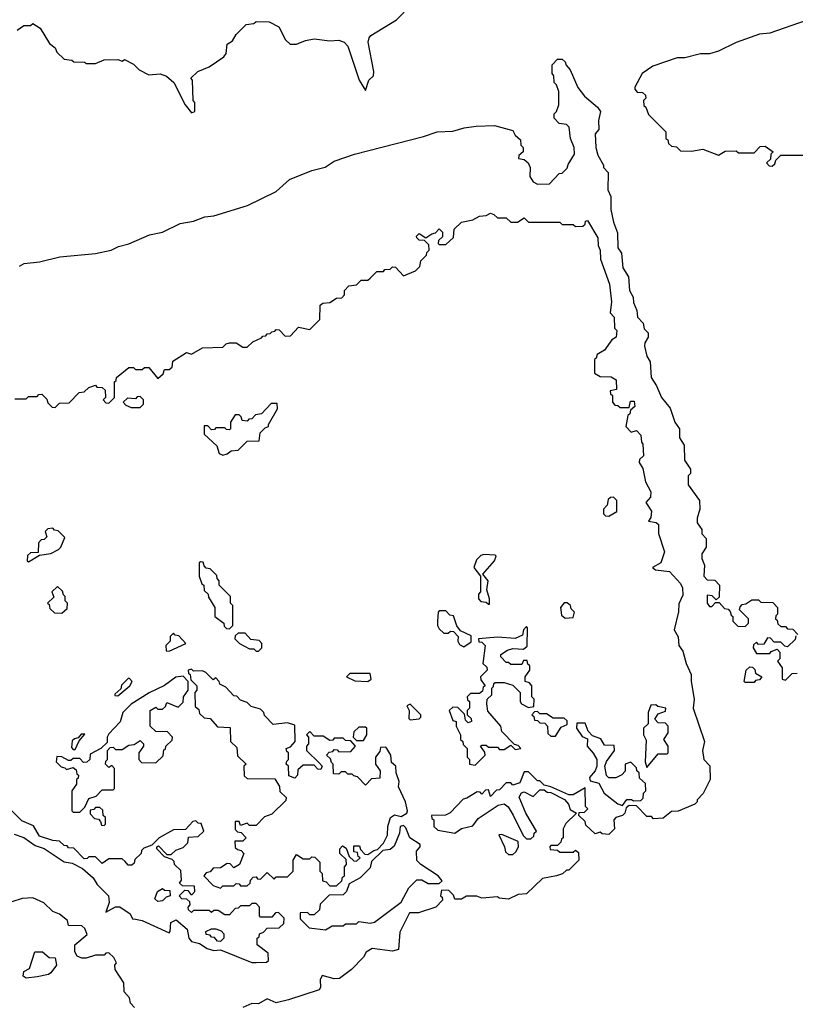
# Model space of a CAD drawing. Extents: x 2106670 to 2323771, y 35271 to 224896.
# Tile 22 of 256: x 2146056 to 2149529, y 43929 to 48336. Entities that reach past the tile are written whole.
import ezdxf

# ---------------------------------------------------------------- set-up
doc = ezdxf.new("R2010")
doc.units = 0

msp = doc.modelspace()

# ---------------------------------------------------------------- linework, layer by layer
at = {"layer": '0CON20XD'}
for points in [[(2146045, 48290), (2146075, 48310), (2146105, 48310), (2146115, 48320), (2146148.3, 48298.3), (2146190, 48230), (2146215, 48210), (2146221.7, 48191.7), (2146255, 48160), (2146290, 48155), (2146298.3, 48148.3), (2146346.4, 48146.4), (2146355, 48140), (2146395, 48140), (2146435, 48156.7), (2146495, 48157.5), (2146515, 48150), (2146525, 48157.5), (2146565, 48137.5), (2146591.7, 48111.7), (2146635, 48090), (2146685, 48093.3), (2146713.8, 48083.8), (2146746.7, 48055), (2146797.5, 47955), (2146825, 47920), (2146840, 47925), (2146840, 47965), (2146832.5, 47975), (2146830, 48065), (2146822.5, 48075), (2146853.3, 48105), (2146905, 48125.8), (2146970, 48170), (2146980, 48185), (2146985, 48226.7), (2147008.3, 48241.7), (2147025, 48270), (2147070, 48315), (2147105, 48320), (2147115, 48327.5), (2147173, 48327), (2147216.7, 48305), (2147246.4, 48246.4), (2147266.7, 48226.7), (2147295, 48226.2), (2147336.1, 48243.9), (2147375, 48251.2), (2147445, 48241.1), (2147485, 48245.4), (2147508.8, 48235), (2147525, 48217.5), (2147576.2, 48065), (2147605, 48020), (2147620, 48065), (2147640, 48085), (2147642.5, 48105), (2147616.4, 48236.4), (2147620.8, 48255), (2147628, 48265), (2147743.8, 48336.2), (2147810, 48405)], [(2149577.4, 48332.6), (2149415, 48276.2), (2149368.3, 48271.7), (2149265, 48234), (2149185, 48195.8), (2149145, 48184.2), (2149105, 48183.3), (2149035, 48166.2), (2149000, 48165), (2148891.7, 48128.3), (2148843.3, 48095), (2148810, 48035), (2148810, 48025), (2148821.7, 48011.7), (2148845, 48010), (2148858.3, 47998.3), (2148860, 47985), (2148850, 47975), (2148851.7, 47951.7), (2148860, 47945), (2148871.7, 47911.7), (2148931.7, 47851.7), (2148950, 47835), (2148950, 47805), (2148958.3, 47798.3), (2148961.7, 47781.7), (2148975, 47770), (2148997, 47767), (2149015, 47750), (2149065, 47747.5), (2149115, 47757.5), (2149185, 47730), (2149215, 47747.5), (2149265, 47750), (2149275, 47740), (2149345, 47740), (2149371.7, 47768.3), (2149395, 47770), (2149430, 47745), (2149420, 47735), (2149418.3, 47711.7), (2149400, 47695), (2149411.7, 47681.7), (2149425, 47680)], [(2146055, 47233.1), (2146075.5, 47244.5), (2146145, 47252.5), (2146235.6, 47274.5), (2146395, 47289.2), (2146465, 47304.3), (2146498.1, 47321.9), (2146545, 47333.1), (2146637.3, 47372.7), (2146695, 47385.7), (2146775, 47424.6), (2146835, 47434.2), (2146885, 47454.4), (2146925, 47458.6), (2147075.5, 47504.5), (2147205, 47566.7), (2147265, 47620.8), (2147365, 47660.8), (2147424.3, 47675.7), (2147465, 47702.5), (2147555, 47734), (2147865, 47813.3), (2147925, 47833.8), (2147995, 47837.5), (2148047, 47853), (2148100.7, 47859.3), (2148183, 47863), (2148265, 47840), (2148275, 47820), (2148298.3, 47798.3), (2148300, 47775), (2148310, 47765), (2148310, 47745), (2148291.7, 47728.3), (2148290, 47715), (2148315, 47710), (2148332.5, 47695), (2148342.5, 47675), (2148340, 47635), (2148355, 47610), (2148375, 47600), (2148428.3, 47601.7), (2148471.7, 47648.3), (2148485, 47650), (2148508.3, 47671.7), (2148511.7, 47688.3), (2148540, 47735), (2148539.4, 47765), (2148522, 47805), (2148516, 47856), (2148505, 47867.5), (2148471.7, 47871.7), (2148450, 47895), (2148450, 47915), (2148460, 47925), (2148470, 47955), (2148470, 48015), (2148460, 48045), (2148450, 48055), (2148447.5, 48085), (2148440, 48095), (2148440, 48135), (2148465, 48160), (2148485, 48160), (2148498.3, 48148.3), (2148503, 48133), (2148521.7, 48111.7), (2148555, 48032.5), (2148584.6, 47994.6), (2148643.3, 47945), (2148656.7, 47925), (2148647.5, 47885), (2148650, 47845), (2148632.5, 47825), (2148636.7, 47765), (2148645, 47730), (2148670, 47685), (2148670, 47675), (2148691.7, 47651.7), (2148690, 47575), (2148702.5, 47545), (2148703.8, 47486.2), (2148715, 47430), (2148733, 47383), (2148734.3, 47315), (2148751.2, 47291.2), (2148756.7, 47225), (2148782.5, 47185), (2148787.5, 47125)], [(2149425, 47680), (2149438.3, 47691.7), (2149441.7, 47708.3), (2149465, 47730), (2149595, 47730)], [(2146035, 46640), (2146085, 46640), (2146095, 46650), (2146135, 46650), (2146141.7, 46658.3), (2146155, 46660), (2146178.3, 46638.3), (2146181.7, 46621.7), (2146201.7, 46601.7), (2146215, 46600), (2146235, 46620), (2146278.3, 46621.7), (2146321.7, 46668.3), (2146345, 46670), (2146365, 46690), (2146395, 46700), (2146401.7, 46691.7), (2146425, 46690), (2146438.3, 46678.3), (2146440, 46645), (2146430, 46635), (2146441.7, 46621.7), (2146455, 46620), (2146480, 46645), (2146480, 46715), (2146488.3, 46721.7), (2146490, 46735), (2146545, 46780), (2146565, 46780), (2146575, 46770), (2146605, 46770), (2146615, 46780), (2146635, 46780), (2146675, 46730), (2146698.3, 46751.7), (2146705, 46770), (2146725, 46770), (2146738.3, 46781.7), (2146741.7, 46808.3), (2146803, 46847), (2146825, 46840), (2146875, 46867.5), (2146965, 46870), (2146980, 46885), (2146995, 46890), (2147025, 46890), (2147055, 46870), (2147075, 46870), (2147100, 46895), (2147138.3, 46911.7), (2147145, 46920), (2147158.3, 46921.7), (2147165, 46930), (2147178.3, 46931.7), (2147185, 46940), (2147198.3, 46941.7), (2147205, 46950), (2147218.3, 46948.3), (2147245, 46920), (2147268.3, 46921.7), (2147305, 46960), (2147355, 46950), (2147400, 46995), (2147401.7, 47058.3), (2147413, 47067), (2147445, 47070), (2147475, 47090), (2147498.3, 47091.7), (2147510, 47105), (2147510, 47125), (2147530, 47145), (2147565, 47150), (2147585, 47170), (2147615, 47170), (2147625, 47180), (2147655, 47210), (2147685, 47210), (2147691.7, 47218.3), (2147715, 47220), (2147725, 47230), (2147738.3, 47228.3), (2147775, 47190), (2147828.3, 47211.7), (2147848.3, 47231.7), (2147853, 47257), (2147878.3, 47281.7), (2147880, 47295), (2147890, 47305), (2147888.3, 47328.3), (2147868.3, 47348.3), (2147845, 47350), (2147835, 47360), (2147833, 47367), (2147845, 47380), (2147875, 47360), (2147901.7, 47378.3), (2147918.3, 47381.7), (2147935, 47400), (2147950, 47385), (2147950, 47365), (2147931.7, 47348.3), (2147930, 47335), (2147935, 47330), (2147965, 47330), (2147998.3, 47361.7), (2148001.7, 47398.3), (2148035, 47430), (2148085, 47440), (2148115, 47457.5), (2148145, 47460), (2148165, 47470), (2148180, 47465), (2148195, 47450), (2148235, 47450), (2148255, 47430), (2148285, 47430), (2148315, 47450), (2148335, 47430), (2148475, 47430), (2148485, 47420), (2148535, 47420), (2148545, 47410), (2148578.3, 47411.7), (2148588.3, 47421.7), (2148590, 47435), (2148598.3, 47438.3), (2148645, 47360), (2148646.7, 47325), (2148656, 47305), (2148656.7, 47265), (2148697, 47153), (2148706.1, 47073.9), (2148700, 47025), (2148717.5, 47005), (2148720, 46955), (2148730, 46945), (2148727.5, 46915), (2148707, 46903), (2148675, 46857.5), (2148641.7, 46838.3), (2148638.3, 46821.7), (2148630, 46815), (2148630, 46755), (2148655, 46740), (2148705, 46737.5), (2148726.7, 46725), (2148728.3, 46681.7), (2148700, 46675), (2148701.7, 46661.7), (2148710, 46655), (2148710, 46625), (2148721.7, 46611.7), (2148735, 46610), (2148745, 46600), (2148785, 46600), (2148791.7, 46628.3), (2148808.3, 46628.3), (2148810, 46605), (2148791.7, 46588.3), (2148788.3, 46571.7), (2148780, 46565), (2148770, 46515), (2148795, 46490), (2148818.3, 46498.3), (2148837, 46477), (2148840, 46445), (2148847, 46437), (2148850, 46385), (2148831.7, 46368.3), (2148830, 46355), (2148847, 46327), (2148858.3, 46268.3), (2148883, 46223), (2148880.7, 46199.3), (2148860, 46175), (2148885.9, 46135.9), (2148882.3, 46107.7), (2148872.5, 46092.5), (2148906.4, 46086.4), (2148917, 46077), (2148917, 46037), (2148943.3, 45955), (2148926.7, 45905), (2148890, 45885), (2148903.6, 45873.6), (2148966.1, 45866.1), (2149015, 45813.3), (2149024.2, 45794.2), (2149025, 45760), (2149008.3, 45721.7), (2149006.7, 45686.7), (2148987.5, 45605), (2149004.2, 45574.2), (2149007.5, 45535), (2149025, 45510), (2149040, 45455), (2149063.3, 45405), (2149062.5, 45375), (2149076.7, 45295), (2149072.5, 45255), (2149122.5, 45105), (2149113.8, 45065), (2149120, 45025), (2149147, 44997), (2149147.5, 44935), (2149117, 44873), (2149090, 44845), (2149090, 44835), (2149080, 44825), (2149005, 44793.3), (2148975, 44792.5), (2148937, 44763), (2148895, 44760), (2148885, 44770), (2148865, 44770), (2148818.3, 44818.3), (2148785, 44820), (2148771.7, 44808.3), (2148766.2, 44785), (2148755.9, 44774.1), (2148725, 44766.2), (2148716.7, 44755), (2148720, 44715), (2148695, 44690), (2148665, 44692.5), (2148655, 44700), (2148632.5, 44692.5), (2148591.7, 44731.7), (2148588.3, 44748.3), (2148560, 44775), (2148561.7, 44788.3), (2148585, 44790), (2148600, 44805), (2148590, 44815), (2148588.3, 44898.3), (2148535, 44867.5), (2148515, 44866.7), (2148435, 44902.5), (2148405, 44910), (2148385, 44930), (2148375, 44930), (2148335, 44970), (2148315, 44970), (2148295, 44920), (2148265, 44910), (2148255, 44920), (2148235, 44920), (2148205, 44890), (2148191.7, 44888.3), (2148165, 44860), (2148155, 44890), (2148141.7, 44888.3), (2148125, 44870), (2148118.3, 44878.3), (2148105, 44880), (2148058.3, 44851.7), (2148041.7, 44848.3), (2147983.9, 44786.1), (2147963.6, 44776.4), (2147900, 44775), (2147901.7, 44761.7), (2147910, 44755), (2147910, 44725), (2147928.3, 44708.3), (2148005, 44696), (2148035, 44715.8), (2148085, 44728.8), (2148109.3, 44760.7), (2148199.2, 44820.8), (2148225, 44826.7), (2148243.3, 44813.3), (2148266.1, 44776.1), (2148310, 44685), (2148325, 44670), (2148345, 44670), (2148358.3, 44681.7), (2148360, 44695), (2148370, 44705), (2148323.3, 44785), (2148293.3, 44856.7), (2148303.6, 44876.4), (2148315, 44880), (2148355, 44860), (2148385, 44890), (2148405, 44890), (2148418.3, 44878.3), (2148435, 44877.5)], [(2148787.5, 47125), (2148802.5, 47095), (2148805, 47070), (2148820, 47035), (2148822.5, 47005), (2148848.3, 46978.3), (2148853, 46953), (2148870, 46935), (2148870, 46915), (2148855, 46890), (2148853.3, 46875), (2148865, 46830), (2148880, 46805), (2148883.3, 46735), (2148908.3, 46698.3), (2148930, 46645), (2148968.3, 46598.3), (2148990, 46535), (2149010, 46505), (2149010, 46465), (2149031.7, 46431.7), (2149032.5, 46365), (2149060, 46325), (2149060, 46305), (2149050, 46295), (2149050, 46255), (2149100, 46185), (2149102.5, 46145), (2149090, 46105), (2149090, 46085), (2149110, 46055), (2149110, 46035), (2149130, 46015), (2149130, 45975), (2149110, 45945), (2149110, 45925), (2149122.5, 45895), (2149120, 45845), (2149135, 45830), (2149168.3, 45828.3), (2149190, 45805), (2149188.3, 45751.7), (2149175, 45740), (2149157, 45757), (2149135, 45760), (2149134.2, 45724.2), (2149145, 45710), (2149155, 45710), (2149171.7, 45728.3), (2149188.3, 45728.3), (2149211.7, 45701.7), (2149228.3, 45698.3), (2149238.3, 45688.3), (2149241.7, 45671.7), (2149250, 45665), (2149250, 45645), (2149271.7, 45621.7), (2149305, 45620), (2149320, 45635), (2149320, 45655), (2149280, 45695), (2149281.7, 45708.3), (2149291.7, 45718.3), (2149308.3, 45721.7), (2149335, 45740), (2149365, 45740), (2149375, 45730), (2149428.3, 45728.3), (2149450, 45705), (2149450, 45675), (2149441.7, 45668.3), (2149440, 45655), (2149448.3, 45648.3), (2149451.7, 45631.7), (2149465, 45620), (2149485, 45620), (2149495, 45610), (2149518.3, 45608.3), (2149540, 45585)], [(2146595, 46600), (2146610, 46615), (2146610, 46635), (2146595, 46650), (2146581.7, 46648.3), (2146575, 46640), (2146538.3, 46641.7), (2146520, 46625), (2146531.7, 46611.7), (2146555, 46600), (2146595, 46600)], [(2146965, 46387.5), (2146985, 46392.5), (2147003, 46407), (2147035, 46410), (2147075, 46450), (2147128.3, 46451.7), (2147133, 46487), (2147155, 46510), (2147170, 46515), (2147170, 46525), (2147210, 46595), (2147208.3, 46618.3), (2147181.7, 46618.3), (2147138.3, 46571.7), (2147111.7, 46568.3), (2147095, 46550), (2147081.7, 46548.3), (2147075, 46540), (2147051.7, 46541.7), (2147048.3, 46558.3), (2147038.3, 46568.3), (2147021.7, 46568.3), (2147000, 46535), (2147000, 46505), (2146995, 46500), (2146981.7, 46501.7), (2146975, 46510), (2146935, 46510), (2146928.3, 46501.7), (2146915, 46500), (2146898.3, 46518.3), (2146881.7, 46518.3), (2146881.7, 46481.7), (2146938.3, 46428.3), (2146950, 46395), (2146965, 46387.5)], [(2148695, 46113.8), (2148730, 46135), (2148730, 46185), (2148715, 46200), (2148701.7, 46198.3), (2148691.7, 46188.3), (2148687, 46163), (2148670, 46145), (2148670, 46125), (2148680, 46115), (2148695, 46113.8)], [(2146095, 45910), (2146145, 45940), (2146195, 45946.7), (2146230, 45965), (2146240, 45975), (2146258.3, 46018.3), (2146228.3, 46048.3), (2146211.7, 46051.7), (2146205, 46060), (2146181.7, 46058.3), (2146170, 46045), (2146178.3, 46021.7), (2146165, 46010), (2146151.7, 46008.3), (2146140, 45995), (2146138.3, 45951.7), (2146105, 45950), (2146091.7, 45938.3), (2146090, 45915), (2146095, 45910)], [(2148160, 45720), (2148160, 45745), (2148147.5, 45785), (2148153.3, 45825), (2148130, 45855), (2148182.5, 45915), (2148190, 45935), (2148185, 45940), (2148135, 45942.5), (2148121.7, 45938.3), (2148101.7, 45918.3), (2148090, 45885), (2148120, 45845), (2148120, 45775), (2148110, 45765), (2148110, 45745), (2148121.7, 45731.7), (2148145, 45730), (2148155, 45720), (2148160, 45720)], [(2146995, 45610), (2147010, 45625), (2147010, 45715), (2147000, 45725), (2147000, 45755), (2146950, 45805), (2146950, 45825), (2146940, 45835), (2146938.3, 45848.3), (2146908.3, 45878.3), (2146891.7, 45881.7), (2146881.7, 45891.7), (2146878.3, 45908.3), (2146865, 45910), (2146860, 45905), (2146860, 45845), (2146871.7, 45811.7), (2146880, 45805), (2146881.7, 45781.7), (2146900, 45765), (2146901.7, 45751.7), (2146930, 45705), (2146930, 45665), (2146970, 45635), (2146971.7, 45621.7), (2146981.7, 45611.7), (2146995, 45610)], [(2146245, 45680), (2146268.3, 45701.7), (2146270, 45725), (2146260, 45735), (2146260, 45755), (2146251.7, 45761.7), (2146248.3, 45778.3), (2146225, 45800), (2146200, 45775), (2146208.3, 45751.7), (2146180, 45725), (2146188.3, 45718.3), (2146191.7, 45701.7), (2146211.7, 45681.7), (2146245, 45680)], [(2148498.3, 45658.3), (2148535, 45660), (2148540, 45685), (2148525, 45700), (2148522.5, 45715), (2148507, 45727), (2148495, 45726.7), (2148477.5, 45705), (2148481.7, 45671.7), (2148498.3, 45658.3)], [(2148045, 45530), (2148078.3, 45551.7), (2148078.3, 45578.3), (2148030.7, 45600.7), (2148013, 45623), (2147998.3, 45668.3), (2147981.7, 45671.7), (2147965, 45690), (2147935, 45690), (2147930, 45685), (2147927.5, 45645), (2147927.5, 45625), (2147935, 45610), (2147955, 45590), (2147975, 45590), (2147985, 45600), (2147998.3, 45598.3), (2148020, 45575), (2148017.5, 45555), (2148025, 45540), (2148045, 45530)], [(2148095, 45000), (2148140, 45045), (2148138.3, 45058.3), (2148120, 45085), (2148125, 45090), (2148145, 45090), (2148155, 45080), (2148195, 45080), (2148205, 45070), (2148225, 45070), (2148255, 45090), (2148275, 45070), (2148300, 45075), (2148288.3, 45088.3), (2148271.7, 45091.7), (2148215, 45150), (2148210, 45175), (2148151.7, 45241.7), (2148147.5, 45275), (2148150, 45295), (2148170, 45315), (2148170, 45345), (2148178.3, 45351.7), (2148180, 45365), (2148185, 45370), (2148225, 45370), (2148265, 45357.5), (2148297.5, 45325), (2148296.7, 45285), (2148303.3, 45275), (2148335, 45257.5), (2148358.3, 45261.7), (2148360, 45295), (2148350, 45305), (2148350, 45355), (2148338.3, 45368.3), (2148320, 45375), (2148320, 45395), (2148340, 45425), (2148340, 45445), (2148331.7, 45451.7), (2148328.3, 45468.3), (2148311.7, 45468.3), (2148305, 45450), (2148255, 45450), (2148245, 45460), (2148235, 45460), (2148210, 45485), (2148210, 45495), (2148240, 45515), (2148265, 45522.5), (2148311.7, 45518.3), (2148328.3, 45531.7), (2148330, 45615), (2148325, 45620), (2148312.5, 45605), (2148308.3, 45581.7), (2148275, 45566.7), (2148195, 45573.3), (2148110, 45565), (2148111.7, 45551.7), (2148125, 45550), (2148140, 45535), (2148130, 45455), (2148148.3, 45438.3), (2148150, 45425), (2148120, 45395), (2148121.7, 45381.7), (2148140, 45355), (2148131.7, 45348.3), (2148128.3, 45331.7), (2148115, 45320), (2148075, 45320), (2148060, 45305), (2148061.7, 45291.7), (2148070, 45285), (2148070, 45255), (2148060, 45245), (2148060, 45225), (2148078.3, 45208.3), (2148080, 45195), (2148065, 45190), (2148051.7, 45201.7), (2148048.3, 45228.3), (2148018.3, 45258.3), (2147995, 45260), (2147980, 45245), (2147995, 45200), (2148010, 45195), (2148010, 45175), (2148030, 45135), (2148030, 45115), (2148040, 45105), (2148041.7, 45091.7), (2148060, 45075), (2148060, 45035), (2148070, 45025), (2148070, 45005), (2148095, 45000)], [(2146725, 45510), (2146800, 45545), (2146768.3, 45578.3), (2146751.7, 45581.7), (2146745, 45590), (2146730, 45575), (2146730, 45555), (2146710, 45535), (2146711.7, 45511.7), (2146725, 45510)], [(2147125, 45510), (2147140, 45525), (2147140, 45545), (2147128.3, 45558.3), (2147091.7, 45561.7), (2147065, 45590), (2147035, 45590), (2147021.7, 45578.3), (2147020, 45565), (2147040, 45545), (2147085, 45520), (2147105, 45520), (2147115, 45510), (2147125, 45510)], [(2149531.7, 45578.3), (2149528.3, 45561.7), (2149495, 45530), (2149481.7, 45531.7), (2149465, 45550), (2149435, 45550), (2149418.3, 45568.3), (2149405, 45570), (2149388.3, 45541.7), (2149365, 45540), (2149355, 45550), (2149341.7, 45538.3), (2149340, 45525), (2149355, 45500), (2149415, 45500), (2149421.7, 45508.3), (2149448.3, 45518.3), (2149460, 45505), (2149460, 45475), (2149450, 45465), (2149470, 45435), (2149470, 45385), (2149485, 45380), (2149505, 45400), (2149515, 45410), (2149538.3, 45411.7)], [(2149345, 45370), (2149305, 45370), (2149300, 45375), (2149310, 45425), (2149325, 45440), (2149338.3, 45438.3), (2149348.3, 45428.3), (2149351.7, 45411.7), (2149380, 45395), (2149368.3, 45381.7), (2149351.7, 45378.3), (2149345, 45370)], [(2146325, 44790), (2146348.3, 44811.7), (2146365, 44850), (2146398.3, 44861.7), (2146425, 44890), (2146475, 44890), (2146480, 44895), (2146480, 44985), (2146468.3, 44998.3), (2146455, 44990), (2146440, 45005), (2146441.7, 45018.3), (2146450, 45025), (2146450, 45065), (2146461.7, 45078.3), (2146475, 45080), (2146485, 45070), (2146515, 45070), (2146545, 45090), (2146568.3, 45091.7), (2146595, 45110), (2146610, 45095), (2146610, 45085), (2146590, 45055), (2146590, 45025), (2146601.7, 45011.7), (2146665, 45010), (2146698.3, 45041.7), (2146701.7, 45068.3), (2146708.3, 45071.7), (2146710, 45085), (2146738.3, 45111.7), (2146740, 45125), (2146718.3, 45148.3), (2146665, 45150), (2146640, 45175), (2146640, 45245), (2146665, 45260), (2146675, 45250), (2146695, 45250), (2146708.3, 45261.7), (2146715, 45280), (2146765, 45260), (2146788.3, 45281.7), (2146790, 45305), (2146810, 45335), (2146810, 45375), (2146788.3, 45398.3), (2146755, 45393.3), (2146705, 45356.2), (2146636.4, 45323.6), (2146555, 45272.5), (2146517.5, 45235), (2146506.1, 45193.9), (2146455, 45140), (2146447.5, 45125), (2146448.3, 45101.7), (2146420, 45075), (2146371.7, 45048.3), (2146370, 45025), (2146357, 45013), (2146341.7, 45011.7), (2146325, 45030), (2146295, 45030), (2146285, 45020), (2146275, 45020), (2146245, 45037.5), (2146221.7, 45038.3), (2146220, 45015), (2146241.7, 44991.7), (2146258.3, 44988.3), (2146265, 44980), (2146295, 44990), (2146308.3, 44978.3), (2146311.7, 44961.7), (2146320, 44955), (2146318.3, 44941.7), (2146310, 44935), (2146310, 44915), (2146290, 44885), (2146290, 44795), (2146295, 44790), (2146325, 44790)], [(2146955, 44450), (2146965, 44460), (2147015, 44460), (2147025, 44470), (2147038.3, 44468.3), (2147045, 44460), (2147075, 44460), (2147088.3, 44471.7), (2147090, 44485), (2147101.7, 44498.3), (2147115, 44500), (2147121.7, 44491.7), (2147135, 44490), (2147165, 44520), (2147195, 44490), (2147205, 44500), (2147255, 44500), (2147280, 44525), (2147280, 44575), (2147295, 44600), (2147325, 44580), (2147355, 44580), (2147365, 44590), (2147378.3, 44588.3), (2147400, 44565), (2147400, 44525), (2147410, 44515), (2147411.7, 44481.7), (2147428.3, 44478.3), (2147445, 44460), (2147475, 44460), (2147498.3, 44481.7), (2147501.7, 44498.3), (2147510, 44505), (2147510, 44545), (2147520, 44555), (2147518.3, 44578.3), (2147490, 44605), (2147490, 44625), (2147501.7, 44638.3), (2147518.3, 44628.3), (2147531.7, 44591.7), (2147551.7, 44571.7), (2147565, 44570), (2147580, 44585), (2147571.7, 44591.7), (2147568.3, 44608.3), (2147551.7, 44611.7), (2147551.7, 44638.3), (2147578.3, 44638.3), (2147581.7, 44621.7), (2147601.7, 44601.7), (2147615, 44600), (2147641.7, 44618.3), (2147658.3, 44621.7), (2147685, 44650), (2147703.3, 44686.7), (2147704.2, 44725), (2147716, 44765), (2147735, 44778), (2147765, 44770), (2147790, 44785), (2147792.5, 44795), (2147783.8, 44835), (2147753, 44903), (2147756.1, 44926.1), (2147742.5, 44965), (2147740, 44995), (2147721.7, 45011.7), (2147717.5, 45045), (2147700, 45075), (2147695, 45080), (2147671.7, 45078.3), (2147668.3, 45061.7), (2147650, 45035), (2147650, 45005), (2147670, 44975), (2147668.3, 44941.7), (2147631.7, 44938.3), (2147605, 44910), (2147568.3, 44948.3), (2147551.7, 44951.7), (2147545, 44960), (2147525, 44960), (2147515, 44970), (2147495, 44970), (2147485, 44960), (2147461.7, 44961.7), (2147460, 45005), (2147451.7, 45011.7), (2147448.3, 45028.3), (2147430, 45045), (2147441.7, 45058.3), (2147458.3, 45061.7), (2147465, 45070), (2147478.3, 45068.3), (2147485, 45060), (2147538.3, 45061.7), (2147560, 45085), (2147538.3, 45108.3), (2147515, 45110), (2147505, 45120), (2147465, 45120), (2147458.3, 45111.7), (2147445, 45110), (2147415, 45130), (2147375, 45130), (2147355, 45150), (2147340, 45135), (2147350, 45125), (2147350, 45095), (2147340, 45085), (2147340, 45065), (2147398.3, 45008.3), (2147410, 44995), (2147405, 44980), (2147391.7, 44981.7), (2147375, 45000), (2147325, 45000), (2147301.7, 44978.3), (2147300, 44955), (2147288.3, 44941.7), (2147261.7, 44951.7), (2147260, 44995), (2147250, 45005), (2147251.7, 45018.3), (2147260, 45025), (2147260, 45055), (2147251.7, 45061.7), (2147250, 45075), (2147268.3, 45081.7), (2147290, 45105), (2147288.3, 45178.3), (2147255, 45190), (2147191.7, 45181.7), (2147151.7, 45221.7), (2147150, 45235), (2147135, 45250), (2147093, 45263), (2147075, 45280), (2147045, 45290), (2147028.3, 45308.3), (2147015, 45310), (2146979.3, 45349.3), (2146952.5, 45362.5), (2146950, 45375), (2146935, 45390), (2146921.7, 45381.7), (2146890, 45415), (2146875, 45422.5), (2146835, 45420), (2146825, 45430), (2146810, 45425), (2146811.7, 45411.7), (2146820, 45405), (2146821.7, 45381.7), (2146850, 45355), (2146850, 45335), (2146840, 45325), (2146841.7, 45261.7), (2146858.3, 45248.3), (2146861.7, 45231.7), (2146881.7, 45211.7), (2146908.3, 45208.3), (2146941.7, 45171.7), (2146998.3, 45168.3), (2147000, 45105), (2147028.3, 45078.3), (2147031.7, 45041.7), (2147070, 45005), (2147060, 44995), (2147061.7, 44951.7), (2147075, 44940), (2147198.3, 44938.3), (2147220, 44905), (2147221.7, 44881.7), (2147250, 44855), (2147248.3, 44841.7), (2147185, 44780), (2147151.7, 44768.3), (2147115, 44730), (2147085, 44730), (2147075, 44740), (2147045, 44730), (2147038.3, 44748.3), (2147021.7, 44748.3), (2147021.7, 44711.7), (2147031.7, 44701.7), (2147048.3, 44698.3), (2147070, 44675), (2147055, 44660), (2147020, 44660), (2147021.7, 44631.7), (2147031.7, 44621.7), (2147048.3, 44618.3), (2147060, 44605), (2147040, 44555), (2147015, 44540), (2146998.3, 44558.3), (2146985, 44560), (2146955, 44540), (2146921.7, 44538.3), (2146908.3, 44521.7), (2146891.7, 44518.3), (2146880, 44505), (2146921.7, 44461.7), (2146955, 44450)], [(2147615, 45374), (2147630, 45385), (2147625, 45410), (2147535, 45410), (2147520, 45395), (2147557, 45377), (2147615, 45374)], [(2146495, 45310), (2146550, 45355), (2146560, 45375), (2146548.3, 45388.3), (2146541.7, 45388.3), (2146511.7, 45358.3), (2146508.3, 45341.7), (2146481.7, 45318.3), (2146481.7, 45311.7), (2146495, 45310)], [(2147805, 45202.5), (2147845, 45207.5), (2147852.5, 45215), (2147852.5, 45225), (2147805, 45272.5), (2147790, 45265), (2147800, 45245), (2147798.3, 45208.3), (2147805, 45202.5)], [(2148865, 44990), (2148915, 45050), (2148955, 45050), (2148960, 45055), (2148960, 45085), (2148940, 45115), (2148960, 45145), (2148960, 45175), (2148948.3, 45188.3), (2148915, 45190), (2148900, 45205), (2148915, 45230), (2148948.3, 45241.7), (2148950, 45255), (2148913, 45263), (2148905, 45270), (2148881.7, 45268.3), (2148870, 45235), (2148870, 45185), (2148850, 45165), (2148850, 45135), (2148861.7, 45111.7), (2148857.5, 45015), (2148865, 44990)], [(2148455, 45130), (2148480.7, 45169.3), (2148508.3, 45181.7), (2148508.3, 45198.3), (2148495, 45210), (2148445, 45210), (2148415, 45230), (2148385, 45230), (2148375, 45240), (2148361.7, 45238.3), (2148350, 45225), (2148358.3, 45218.3), (2148361.7, 45201.7), (2148375, 45200), (2148385, 45190), (2148408.3, 45188.3), (2148420, 45175), (2148421.7, 45141.7), (2148435, 45130), (2148455, 45130)], [(2147595, 45110), (2147610, 45135), (2147610, 45165), (2147605, 45170), (2147575, 45170), (2147551.7, 45148.3), (2147550, 45125), (2147565, 45110), (2147595, 45110)], [(2148755, 44820), (2148775, 44846.7), (2148796.4, 44846.4), (2148805, 44840), (2148838.3, 44841.7), (2148848.3, 44851.7), (2148850, 44875), (2148860, 44885), (2148858.3, 44918.3), (2148831.7, 44941.7), (2148830, 44965), (2148820, 44975), (2148818.3, 44988.3), (2148793, 45013), (2148767.5, 45005), (2148767, 44973), (2148753, 44957), (2148725, 44943.3), (2148693.6, 44943.6), (2148683.8, 44953.8), (2148676.2, 44995), (2148684.2, 45015.8), (2148720, 45065), (2148718.3, 45088.3), (2148675, 45090), (2148658.3, 45118.3), (2148621.7, 45131.7), (2148601.7, 45151.7), (2148588.3, 45188.3), (2148551.7, 45188.3), (2148550, 45165), (2148575, 45127.5), (2148598.3, 45118.3), (2148596.7, 45085), (2148624.2, 45054.2), (2148640, 45025), (2148640, 44995), (2148633.3, 44975), (2148607.5, 44945), (2148610, 44930), (2148649.7, 44919.7), (2148674.1, 44874.1), (2148735, 44826.7), (2148755, 44820)], [(2146305, 45070), (2146321.7, 45108.3), (2146348.3, 45138.3), (2146331.7, 45138.3), (2146318.3, 45121.7), (2146301.7, 45118.3), (2146291.7, 45108.3), (2146288.3, 45078.3), (2146295, 45070), (2146305, 45070)], [(2148435, 44877.5), (2148496.4, 44846.4), (2148513.3, 44825), (2148521.7, 44801.7), (2148550, 44785), (2148501.7, 44738.3), (2148490, 44715), (2148490, 44675), (2148481.7, 44668.3), (2148480, 44655), (2148465, 44640), (2148435, 44640), (2148430, 44635), (2148431.7, 44621.7), (2148465, 44620), (2148475, 44610), (2148535, 44610), (2148545, 44620), (2148558.3, 44608.3), (2148560, 44575), (2148515, 44530), (2148505, 44530), (2148486.1, 44513.9), (2148460, 44505), (2148397.5, 44492.5), (2148326.1, 44423.9), (2148288.3, 44421.7), (2148245, 44400), (2148203.9, 44403.9), (2148195, 44410), (2148126.1, 44403.9), (2148103.8, 44413.8), (2148085, 44414.2), (2148056.7, 44413.3), (2148035, 44400), (2148005, 44400), (2147998.3, 44418.3), (2147978.3, 44438.3), (2147945, 44440), (2147940, 44415), (2147948.3, 44408.3), (2147950, 44395), (2147920, 44365), (2147841.7, 44338.3), (2147801.7, 44338.3), (2147758.3, 44251.7), (2147752, 44175), (2147725, 44167.1), (2147635, 44180), (2147607, 44163), (2147595, 44140), (2147542.5, 44085), (2147488.6, 44045), (2147465, 44042.8), (2147411.2, 44058.8), (2147401.7, 44038.3), (2147402.5, 44005), (2147397.1, 43995), (2147259.1, 43949.1), (2147205, 43936.2), (2147165, 43953.3), (2147125, 43931.4), (2147095, 43932.7), (2147055, 43915.4)], [(2146031.7, 44691.7), (2146075, 44676.7), (2146125, 44640), (2146166.1, 44626.1), (2146255, 44567.5), (2146291.7, 44561.7), (2146337, 44537), (2146385.8, 44495.8), (2146403.3, 44465), (2146453.8, 44415), (2146456, 44385), (2146442.5, 44342.5), (2146484.4, 44365.6), (2146505, 44365.8), (2146551.2, 44335), (2146561.7, 44311.7), (2146575, 44311.2), (2146604.2, 44304.2), (2146725, 44250), (2146730, 44255), (2146732.5, 44295), (2146757, 44307), (2146805.8, 44265.8), (2146814.2, 44225), (2146825, 44211.2), (2146861.2, 44201.2), (2146895, 44180), (2146925, 44170), (2146955, 44173.3), (2147095, 44116.7), (2147115, 44116.7), (2147161.7, 44118.3), (2147170, 44125), (2147168.3, 44158.3), (2147120, 44195), (2147120, 44225), (2147128.3, 44231.7), (2147130, 44245), (2147148.3, 44251.7), (2147165, 44270), (2147218.3, 44271.7), (2147238.3, 44291.7), (2147240, 44315), (2147215, 44340), (2147201.7, 44338.3), (2147185, 44320), (2147135, 44320), (2147130, 44325), (2147130, 44365), (2147115, 44380), (2147095, 44380), (2147085, 44370), (2147045, 44370), (2147035, 44360), (2147021.7, 44358.3), (2146995, 44330), (2146975, 44330), (2146945, 44350), (2146925, 44350), (2146915, 44340), (2146905, 44350), (2146835, 44350), (2146825, 44340), (2146811.7, 44351.7), (2146810, 44365), (2146820, 44375), (2146818.3, 44388.3), (2146805, 44400), (2146781.7, 44401.7), (2146770, 44415), (2146795, 44440), (2146808.3, 44438.3), (2146821.7, 44421.7), (2146828.3, 44421.7), (2146840, 44435), (2146838.3, 44458.3), (2146785, 44460), (2146771.7, 44471.7), (2146780, 44485), (2146778.3, 44528.3), (2146750, 44555), (2146748.3, 44568.3), (2146738.3, 44578.3), (2146705, 44590), (2146670, 44625), (2146670, 44635), (2146678.3, 44638.3), (2146715, 44600), (2146735, 44600), (2146755, 44620), (2146788.3, 44631.7), (2146808.3, 44651.7), (2146811.7, 44678.3), (2146855, 44680), (2146880, 44705), (2146868.3, 44738.3), (2146855, 44740), (2146845, 44750), (2146831.7, 44748.3), (2146798.3, 44711.7), (2146745, 44710), (2146680, 44675), (2146648.3, 44641.7), (2146611.7, 44628.3), (2146601.7, 44618.3), (2146600, 44605), (2146571.7, 44578.3), (2146568.3, 44561.7), (2146558.3, 44551.7), (2146541.7, 44551.7), (2146528.3, 44568.3), (2146515, 44580), (2146455, 44580), (2146425, 44560), (2146395, 44590), (2146365, 44590), (2146358.3, 44581.7), (2146345, 44580), (2146298.3, 44628.3), (2146275, 44630), (2146268.3, 44638.3), (2146255, 44640), (2146235, 44660), (2146205, 44662.5), (2146145, 44682.5), (2146118.3, 44728.3), (2146065, 44750), (2146018.3, 44798.3)], [(2146435, 44730), (2146440, 44735), (2146440, 44765), (2146430, 44775), (2146428.3, 44798.3), (2146415, 44810), (2146395, 44810), (2146388.3, 44801.7), (2146371.7, 44798.3), (2146371.7, 44781.7), (2146391.7, 44761.7), (2146408.3, 44758.3), (2146418.3, 44748.3), (2146421.7, 44731.7), (2146435, 44730)], [(2147425, 44262.5), (2147455, 44280), (2147505, 44280), (2147515, 44290), (2147565, 44290), (2147575, 44300), (2147625, 44293.3), (2147645, 44297.5), (2147765, 44386.7), (2147798.9, 44451.1), (2147835, 44486.7), (2147857, 44487), (2147885, 44470), (2147935, 44470), (2147948.3, 44481.7), (2147930, 44505), (2147852.5, 44555), (2147835, 44572.5), (2147833.3, 44615), (2147850, 44635), (2147850, 44645), (2147803.3, 44675), (2147785, 44720), (2147775, 44730), (2147760, 44725), (2147757.5, 44695), (2147733.3, 44636.7), (2147715, 44622.5), (2147681.7, 44618.3), (2147631.7, 44568.3), (2147625, 44540), (2147580, 44495), (2147531.7, 44468.3), (2147520, 44435), (2147505, 44420), (2147441.7, 44418.3), (2147401.7, 44378.3), (2147398.3, 44351.7), (2147375, 44330), (2147355, 44330), (2147345, 44340), (2147311.7, 44338.3), (2147311.7, 44311.7), (2147351.7, 44271.7), (2147425, 44262.5)], [(2148265, 44600), (2148278.3, 44611.7), (2148290, 44635), (2148288.3, 44658.3), (2148215, 44690), (2148201.7, 44688.3), (2148227.5, 44635), (2148231.7, 44611.7), (2148245, 44600), (2148265, 44600)], [(2146675, 44390), (2146661.7, 44401.7), (2146672.5, 44435), (2146695, 44447.5), (2146705, 44440), (2146728.3, 44438.3), (2146730, 44415), (2146711.7, 44408.3), (2146695, 44392.5), (2146675, 44390)], [(2146570, 43915), (2146552.5, 43935), (2146548.3, 43958.3), (2146523.8, 43985), (2146522.5, 44025), (2146483.3, 44085), (2146482.5, 44105), (2146490, 44115), (2146478.3, 44138.3), (2146455, 44160), (2146441.7, 44158.3), (2146435, 44150), (2146395, 44150), (2146353.6, 44136.4), (2146335, 44136.2), (2146313.8, 44145), (2146303.3, 44165), (2146302.5, 44195), (2146358.3, 44241.7), (2146348.3, 44268.3), (2146335, 44280), (2146275, 44282.5), (2146270, 44305), (2146235, 44333.3), (2146205, 44344.2), (2146163.6, 44383.6), (2146115, 44405.5), (2146066.9, 44403.1), (2145975, 44372.5)], [(2146955, 44210), (2146941.7, 44211.7), (2146928.3, 44228.3), (2146915, 44230), (2146908.3, 44238.3), (2146891.7, 44241.7), (2146890, 44255), (2146915, 44267.5), (2146935, 44267.5), (2146958.3, 44258.3), (2146970, 44245), (2146970, 44225), (2146955, 44210)], [(2146085, 44046), (2146072, 44055), (2146075, 44076.7), (2146100.7, 44089.3), (2146123.3, 44165), (2146157.5, 44165), (2146188.3, 44138.3), (2146215, 44137.5), (2146220.6, 44105), (2146195, 44071.1), (2146185, 44063.6), (2146135, 44052.7), (2146085, 44046)]]:
    msp.add_lwpolyline(points, dxfattribs=at)

doc.saveas('drawing.dxf')
